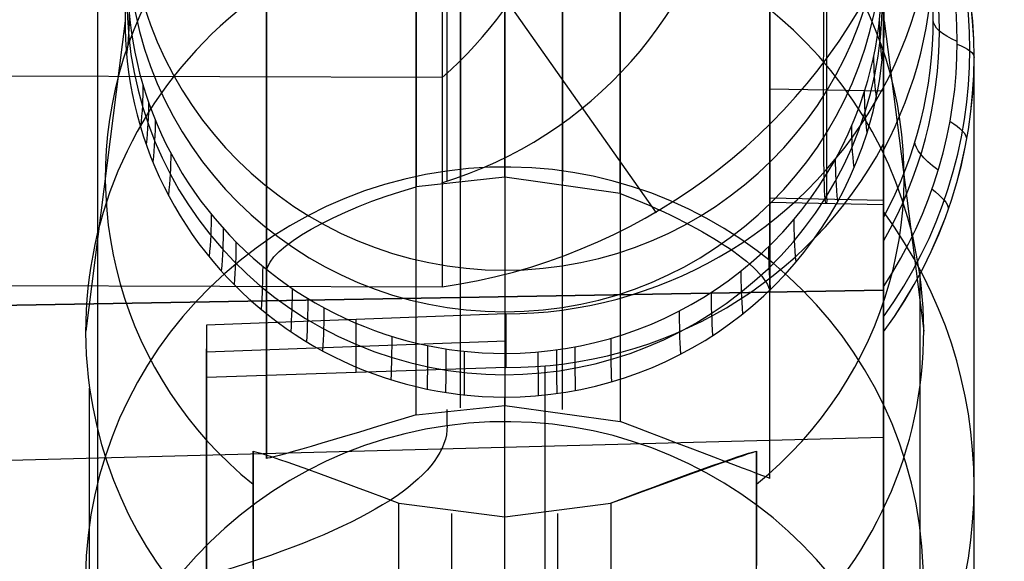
# Model space of a CAD drawing. Extents: x -15 to 7, y 1 to 148.
# Tile 96 of 194: x 3.13 to 5.09, y 133.74 to 134.81. Entities that reach past the tile are written whole.
import ezdxf

# ---------------------------------------------------------------- set-up
doc = ezdxf.new("R2010")
doc.units = 0
doc.layers.add('DEFAULT', color=7, linetype='CONTINUOUS')

msp = doc.modelspace()

# ---------------------------------------------------------------- linework, layer by layer
at = {"layer": 'DEFAULT', "color": 254}
for p, q in [((3.9686, 140.8521, -100.7887), (3.9686, 134.6957, -100.7887)), ((3.2842, 116.8059, -107.1217), (3.2842, 139.6823, -102.2592)), ((3.9167, 136.6546, -15.6955), (3.9167, 134.4787, -15.3939)), ((4.0047, 136.6554, -15.6949), (4.0047, 134.4928, -15.3951)), ((4.0927, 134.4975, -15.3949), (4.0927, 136.6563, -15.6942)), ((4.2073, 136.6552, -15.6951), (4.2073, 134.4896, -15.3949)), ((4.322, 134.4654, -15.3925), (4.322, 136.6541, -15.6959)), ((3.6193, 136.6134, -15.9927), (3.6193, 134.3099, -15.6733)), ((4.6193, 136.6129, -15.9931), (4.6193, 134.2701, -15.6683)), ((3.6193, 134.1025, -17.1687), (3.6193, 136.4503, -17.1687)), ((3.6193, 133.9395, -18.3447), (3.6193, 136.243, -18.6641)), ((4.6193, 133.8998, -18.3388), (4.6193, 136.2426, -18.6636)), ((3.9167, 134.0259, -18.6596), (3.9167, 136.2018, -18.9612)), ((4.0047, 134.0399, -18.6623), (4.0047, 136.2025, -18.9621)), ((4.0927, 136.2031, -18.963), (4.0927, 134.0444, -18.6637)), ((4.2073, 134.0367, -18.6616), (4.2073, 136.2023, -18.9618)), ((4.322, 136.2014, -18.9607), (4.322, 134.0127, -18.6573)), ((4.0927, 135.7969, -5.4141), (4.0927, 134.3132, -5.2084)), ((4.6193, 134.0624, -17.1659), (4.6193, 135.7456, -17.1659)), ((4.6193, 134.6382, -17.4027), (4.6193, 135.6477, -17.4027)), ((4.845, 26.5854, -55.5486), (4.845, 135.6283, -55.5486)), ((4.845, 135.2811, -7.6875), (4.845, 133.5677, -20.0466)), ((3.9784, 134.4896, -15.3949), (3.9784, 135.0087, -11.6502)), ((4.845, 115.3038, -104.8425), (4.845, 134.9216, -100.6726)), ((4.6193, 134.8894, -15.5907), (4.6193, 134.4568, -18.7111)), ((4.7322, 134.8877, -15.5885), (4.7322, 134.4545, -18.7128)), ((4.845, 134.4523, -18.7145), (4.845, 134.886, -15.5862)), ((4.1004, 134.8424, -100.7755), (4.3933, 134.4267, -100.7899)), ((3.3385, 134.8083, -7.0909), (3.2602, 134.1921, -11.5358)), ((4.8468, 134.8083, -7.0909), (4.9252, 134.1921, -11.5358)), ((5.0252, 133.0227, -19.971), (5.0252, 134.7359, -7.6137)), ((3.9686, 134.6957, -100.7887), (-1.5, 134.7107, -100.9319)), ((4.6193, 134.6731, -17.1507), (4.845, 134.6692, -17.1501)), ((4.845, 134.4175, -7.0423), (4.845, 134.5638, -5.98)), ((4.0927, 134.4975, -15.3949), (3.9167, 134.4787, -15.3939)), ((4.322, 134.4654, -15.3925), (4.0927, 134.4975, -15.3949)), ((4.6193, 134.4568, -18.7111), (4.6193, 134.4473, -18.8485)), ((4.6193, 134.4568, -18.7111), (4.845, 134.4523, -18.7145)), ((4.845, 134.4428, -18.8518), (4.6193, 134.4473, -18.8485)), ((4.845, 134.4428, -18.8518), (4.845, 134.4523, -18.7145)), ((4.845, 134.2803, -7.3337), (4.845, 134.4175, -7.0423)), ((3.6193, 134.3099, -15.6733), (3.6193, 133.9395, -18.3447)), ((4.0927, 134.3132, -5.2084), (4.0927, 134.1479, -6.4003)), ((-1.5, 134.2951, -100.9756), (3.9686, 134.28, -100.8324)), ((4.9173, 134.3053, -11.5515), (4.9173, 133.3017, -18.791)), ((4.845, 134.2735, -95.7639), (-0.149, 134.1864, -95.6767)), ((-0.149, 134.1864, -81.0568), (4.845, 134.2735, -80.9696)), ((4.845, 134.2735, -88.3667), (-0.149, 134.1864, -88.3667)), ((-0.149, 134.1864, -81.0568), (4.845, 134.2735, -80.9696)), ((4.6193, 133.8998, -18.3388), (4.6193, 134.2701, -15.6683)), ((4.845, 134.1906, -7.5399), (4.845, 134.2803, -7.3337)), ((4.845, 134.2735, -80.9696), (4.845, 134.2735, -95.7639)), ((4.0948, 134.2265, -5.1196), (3.5, 134.2038, -5.1217)), ((3.7975, 134.11, -5.8847), (3.7975, 134.2151, -5.1207)), ((4.0948, 134.2265, -5.1196), (4.0948, 134.1199, -5.8941)), ((4.0948, 134.1199, -5.8941), (4.0948, 134.2265, -5.1196)), ((3.5, 134.2038, -5.1217), (3.5, 133.6861, -5.05)), ((3.5, 134.2038, -5.1217), (3.5, 134.1, -5.8754)), ((4.845, 132.4776, -19.8954), (4.845, 134.1906, -7.5399)), ((3.5, 134.151, -5.5052), (4.0948, 134.173, -5.5082)), ((3.5, 133.6293, -5.4627), (3.5, 134.1569, -5.4627)), ((4.0948, 134.1199, -5.8941), (3.5, 134.1, -5.8754)), ((3.2681, 133.0736, -18.7712), (3.2681, 134.0789, -11.5201)), ((4.0927, 133.8233, -8.5085), (4.0927, 134.0613, -6.9873)), ((3.9167, 134.0259, -18.6596), (4.0927, 134.0444, -18.6637)), ((3.9784, 134.0043, -18.8951), (3.9784, 134.0367, -18.6616)), ((4.0927, 134.0444, -18.6637), (4.322, 134.0127, -18.6573)), ((4.845, 133.9807, -26.5925), (-3.745, 133.7557, -26.8174)), ((4.845, 133.9807, -33.9324), (-3.745, 133.7557, -33.7074)), ((4.845, 133.9807, -30.2624), (-3.745, 133.7557, -30.2624)), ((4.845, 133.9807, -26.5925), (4.845, 133.9807, -33.9324)), ((4.845, 132.2807, -26.5925), (4.845, 133.9807, -26.5925)), ((4.845, 133.9807, -33.9324), (4.845, 132.2807, -33.9324)), ((3.5927, 133.9535, -8.8367), (3.5927, 132.9124, -8.6923)), ((3.5927, 133.727, -10.2394), (3.5927, 133.9535, -8.8367)), ((4.5927, 132.9124, -8.6923), (4.5927, 133.9535, -8.8367)), ((4.5927, 133.9535, -8.8367), (4.5927, 133.727, -10.2394)), ((3.5, 133.8934, -5.8448), (3.5, 133.8934, -5.0787)), ((3.5927, 133.8518, -9.4659), (3.5927, 132.8228, -9.4659)), ((3.8822, 133.8508, -8.5197), (4.0927, 133.8233, -8.5085)), ((3.8822, 133.0975, -8.4153), (3.8822, 133.8508, -8.5197)), ((4.0927, 133.8233, -8.5085), (4.3032, 133.8508, -8.5197)), ((4.3032, 133.8508, -8.5197), (4.3032, 133.0975, -8.4153)), ((4.5927, 132.8228, -9.4659), (4.5927, 133.8518, -9.4659)), ((3.9874, 133.1195, -8.4146), (3.9874, 133.8298, -8.5131)), ((4.0927, 133.127, -8.412), (4.0927, 133.8233, -8.5085)), ((4.198, 133.1195, -8.4146), (4.198, 133.8298, -8.5131))]:
    msp.add_line(p, q, dxfattribs=at)
at = {"layer": 'DEFAULT', "color": 254, "extrusion": (-0.008727, 0.137319, 0.990488)}
msp.add_arc((-12.6527, -133.9766, 13.3252), 0.849, 86.3962, 266.4004, dxfattribs=at)
at = {"layer": 'DEFAULT', "color": 254, "extrusion": (-5.21113e-15, 0.137324, 0.990526)}
msp.add_arc((-4.0927, -134.5049, 13.2854), 0.749, 270, 90, dxfattribs=at)
at = {"layer": 'DEFAULT', "color": 254, "extrusion": (-1.21125e-29, 0.137324, 0.990526)}
msp.add_arc((-4.0927, -134.5049, 13.2854), 0.749, 90, 270, dxfattribs=at)
at = {"layer": 'DEFAULT', "color": 254, "extrusion": (0, 0.137324, 0.990526)}
for start, end in [(270, 90), (90, 270)]:
    msp.add_arc((-4.0927, -134.5049, 12.6838), 0.749, start, end, dxfattribs=at)
at = {"layer": 'DEFAULT', "color": 254, "extrusion": (-1.66187e-13, 0.137324, 0.990526)}
msp.add_arc((-4.0927, -134.5049, 11.7855), 0.7503, 162.6494, 342.6494, dxfattribs=at)
at = {"layer": 'DEFAULT', "color": 254, "extrusion": (-2.02069e-08, 0.137324, 0.990526)}
msp.add_arc((-4.0927, -134.5049, 12.0821), 0.749, 162.6487, 270.0007, dxfattribs=at)
at = {"layer": 'DEFAULT', "color": 254, "extrusion": (1.31041e-08, 0.137325, 0.990526)}
msp.add_arc((-4.0927, -134.5049, 11.4888), 0.7541, 162.6488, 270.0007, dxfattribs=at)
at = {"layer": 'DEFAULT', "color": 254, "extrusion": (-0.026703, -0.065799, 0.997476)}
msp.add_arc((-47.6827, 119.186, -109.5031), 0.795, 333.0514, 25.1834, dxfattribs=at)
at = {"layer": 'DEFAULT', "color": 254, "extrusion": (-7.19126e-05, 0.136365, 0.990659)}
msp.add_arc((-4.166, -134.5176, 12.3355), 0.849, 152.0545, 207.8856, dxfattribs=at)
at = {"layer": 'DEFAULT', "color": 254, "extrusion": (1, -2.95145e-17, -2.71623e-15)}
msp.add_arc((135.4471, -18.8485, 4.6193), 0.9998, 179.9982, 262.1108, dxfattribs=at)
at = {"layer": 'DEFAULT', "color": 254, "extrusion": (0.999695, -0.019681, -0.014888)}
for start, end in [(180, 262.0898), (172.1073, 180)]:
    msp.add_arc((135.5122, -18.817, 2.3643), 1, start, end, dxfattribs=at)
at = {"layer": 'DEFAULT', "color": 254, "extrusion": (1, -1.80613e-15, -6.7622e-16)}
msp.add_arc((135.4426, -18.8519, 4.845), 0.9998, 179.9982, 262.1108, dxfattribs=at)
at = {"layer": 'DEFAULT', "color": 254, "extrusion": (-1.9246e-14, 0.137324, 0.990526)}
msp.add_arc((-4.0927, -134.5049, 9.2338), 0.7935, 270, 50.9417, dxfattribs=at)
at = {"layer": 'DEFAULT', "color": 254, "extrusion": (-9.62299e-15, 0.137324, 0.990526)}
msp.add_arc((-4.0927, -134.5049, 9.2338), 0.7935, 129.0583, 270, dxfattribs=at)
at = {"layer": 'DEFAULT', "color": 254, "extrusion": (8.55939e-05, 0.136838, 0.990594)}
msp.add_arc((-4.0108, -134.5133, 11.0035), 0.9217, 144.4929, 215.5784, dxfattribs=at)
at = {"layer": 'DEFAULT', "color": 254, "extrusion": (1.0198e-05, 0.134155, 0.99096)}
msp.add_arc((-4.0846, -134.5396, 10.5307), 0.9304, 143.745, 216.2637, dxfattribs=at)
at = {"layer": 'DEFAULT', "color": 254, "extrusion": (9.92183e-06, 0.134155, 0.99096)}
msp.add_arc((-4.0848, -134.5396, 10.5307), 0.9304, 143.7453, 216.2631, dxfattribs=at)
at = {"layer": 'DEFAULT', "color": 254, "extrusion": (-0.00098358, 0.139375, 0.990239)}
msp.add_arc((-5.0468, -134.4511, 11.4485), 0.8959, 146.3476, 212.8515, dxfattribs=at)
at = {"layer": 'DEFAULT', "color": 254, "extrusion": (-0.007275, 0.143898, 0.989566)}
msp.add_arc((-10.8966, -134.053, 12.1821), 0.8602, 147.6955, 206.5726, dxfattribs=at)
at = {"layer": 'DEFAULT', "color": 254, "extrusion": (-0.016451, 0.148629, 0.988756)}
msp.add_arc((-18.9012, -133.1023, 12.9356), 0.849, 145.8264, 201.6818, dxfattribs=at)
at = {"layer": 'DEFAULT', "color": 254, "extrusion": (-2.04619e-08, 0.137324, 0.990526)}
msp.add_arc((-4.0927, -134.5049, 12.0821), 0.749, 342.6491, 90.0001, dxfattribs=at)
at = {"layer": 'DEFAULT', "color": 254, "extrusion": (-0.026614, -0.172432, 0.984662)}
msp.add_arc((-16.9582, 114.6282, -122.549), 0.8296, 296.1245, 358.9401, dxfattribs=at)
at = {"layer": 'DEFAULT', "color": 254, "extrusion": (6.02916e-14, 0.137324, 0.990526)}
msp.add_arc((-4.0927, -134.5049, 11.7855), 0.7503, 342.6494, 162.6494, dxfattribs=at)
at = {"layer": 'DEFAULT', "color": 254, "extrusion": (-8.68897e-08, 0.137325, 0.990526)}
msp.add_arc((-4.0928, -134.5049, 11.4888), 0.7542, 342.6493, 89.9999, dxfattribs=at)
at = {"layer": 'DEFAULT', "color": 254, "extrusion": (0.000867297, 0.137814, 0.990458)}
msp.add_arc((-3.2481, -134.5243, 7.0706), 0.8325, 270.358, 8.2507, dxfattribs=at)
at = {"layer": 'DEFAULT', "color": 254, "extrusion": (-0.000627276, 0.138242, 0.990398)}
msp.add_arc((-4.7015, -134.4786, 7.123), 0.8325, 187.6348, 269.7418, dxfattribs=at)
at = {"layer": 'DEFAULT', "color": 254, "extrusion": (-0.026177, -0.20784, 0.977812)}
msp.add_arc((-13.1575, 110.7498, -126.6079), 1.1597, 285.7762, 342.278, dxfattribs=at)
at = {"layer": 'DEFAULT', "color": 254, "extrusion": (-0.089972, 0.986509, -0.136767)}
msp.add_arc((18.4191, 12.3129, 133.5912), 34, 180.71464, 181.71464, dxfattribs=at)
at = {"layer": 'DEFAULT', "color": 254, "extrusion": (0.105414, 0.985007, -0.136559)}
msp.add_arc((-24.4609, 12.4409, 134.1869), 34, 358.16272, 359.16272, dxfattribs=at)
at = {"layer": 'DEFAULT', "color": 254, "extrusion": (0.000676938, 0.989854, -0.142084)}
msp.add_arc((-5.8517, 12.1273, 134.4547), 1, 342.2029, 359.9905, dxfattribs=at)
at = {"layer": 'DEFAULT', "color": 254, "extrusion": (0.000469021, 0.992456, -0.1226)}
msp.add_arc((-4.2615, 8.9626, 134.6548), 0.7, 162.2003, 179.9963, dxfattribs=at)
at = {"layer": 'DEFAULT', "color": 254, "extrusion": (0.202701, 0.969963, -0.134474)}
msp.add_arc((-11.1484, 12.4002, 132.5423), 34, 357.39029, 358.39029, dxfattribs=at)
at = {"layer": 'DEFAULT', "color": 254, "extrusion": (-0.281935, 0.950344, -0.131754)}
msp.add_arc((-7.5658, 11.7957, 127.8947), 34, 182.23837, 183.23837, dxfattribs=at)
at = {"layer": 'DEFAULT', "color": 254, "extrusion": (0.999654, -0.002751, 0.026177)}
msp.add_arc((134.7062, -102.8484, 0.9583), 2, 90.0041, 102, dxfattribs=at)
at = {"layer": 'DEFAULT', "color": 254, "extrusion": (2.06152e-08, 0.137324, 0.990526)}
msp.add_arc((-4.0927, -134.5049, 12.0821), 0.749, 90.0009, 162.6488, dxfattribs=at)
at = {"layer": 'DEFAULT', "color": 254, "extrusion": (0.298218, 0.945455, -0.131076)}
msp.add_arc((1.9541, 12.0117, 129.6052), 34, 356.6325, 357.6325, dxfattribs=at)
at = {"layer": 'DEFAULT', "color": 254, "extrusion": (-0.328715, 0.935482, -0.129693)}
msp.add_arc((-13.8662, 11.4628, 125.6851), 34, 182.60929, 183.60929, dxfattribs=at)
at = {"layer": 'DEFAULT', "color": 254, "extrusion": (-0.374975, 0.918252, -0.127304)}
msp.add_arc((-20.0821, 11.0545, 123.1561), 34, 182.97589, 183.97589, dxfattribs=at)
at = {"layer": 'DEFAULT', "color": 254, "extrusion": (0.39083, 0.911742, -0.126402)}
msp.add_arc((14.6856, 11.3042, 125.4063), 34, 355.89853, 356.89853, dxfattribs=at)
at = {"layer": 'DEFAULT', "color": 254, "extrusion": (0.180243, 0.974252, -0.135444)}
msp.add_arc((20.2548, 10.5076, 133.0398), 0.7, 160.7472, 178.5683, dxfattribs=at)
at = {"layer": 'DEFAULT', "color": 254, "extrusion": (5.41058e-08, 0.137325, 0.990526)}
msp.add_arc((-4.0926, -134.5049, 11.4888), 0.7542, 90.0002, 162.6496, dxfattribs=at)
at = {"layer": 'DEFAULT', "color": 254, "extrusion": (-0.007111, 0.137321, 0.990501)}
for centre, start, end in [((-11.0006, -134.1175, 3.3398), 184.957, 4.957), ((-10.9745, -134.1189, -0.3423), 184.957, 4.957), ((-11.0006, -134.1175, 3.3397), 4.957, 184.957)]:
    msp.add_arc(centre, 0.8325, start, end, dxfattribs=at)
at = {"layer": 'DEFAULT', "color": 254, "extrusion": (0.026005, 0.147358, 0.988741)}
msp.add_arc((19.422, -133.0145, 14.0424), 0.8496, 99.9142, 161.9767, dxfattribs=at)
at = {"layer": 'DEFAULT', "color": 254, "extrusion": (1, 7.80201e-13, 5.62182e-12)}
msp.add_arc((61.766, -493.8639, 4.845), 493.2851, 81.513428, 81.684191, dxfattribs=at)
at = {"layer": 'DEFAULT', "color": 254, "extrusion": (0.288627, 0.948109, -0.133358)}
msp.add_arc((33.4959, 10.3962, 129.9441), 1, 339.8986, 357.7375, dxfattribs=at)
at = {"layer": 'DEFAULT', "color": 254, "extrusion": (-0.46414, 0.87737, -0.121637)}
msp.add_arc((-32.0165, 10.047, 117.2398), 34, 183.68175, 184.68175, dxfattribs=at)
at = {"layer": 'DEFAULT', "color": 254, "extrusion": (0.47946, 0.86925, -0.120511)}
msp.add_arc((26.8929, 10.3212, 119.9989), 34, 355.19707, 356.19707, dxfattribs=at)
at = {"layer": 'DEFAULT', "color": 254, "extrusion": (-0.27504, 0.924026, -0.265572)}
msp.add_arc((-42.1073, 18.7685, 127.2728), 0.3236, 5.9446, 92.0118, dxfattribs=at)
at = {"layer": 'DEFAULT', "color": 254, "extrusion": (0.357566, 0.899421, -0.251372)}
msp.add_arc((45.6387, 16.5822, 126.3557), 0.3313, 86.4768, 172.0624, dxfattribs=at)
at = {"layer": 'DEFAULT', "color": 254, "extrusion": (0.326928, 0.937184, -0.121675)}
msp.add_arc((40.2831, 8.0962, 128.5384), 0.7, 159.5648, 177.4071, dxfattribs=at)
at = {"layer": 'DEFAULT', "color": 254, "extrusion": (-0.627637, 0.771131, -0.106908)}
msp.add_arc((-53.7058, 7.4546, 102.1442), 34, 184.97302, 185.97302, dxfattribs=at)
at = {"layer": 'DEFAULT', "color": 254, "extrusion": (4.82611e-14, 0.137324, 0.990526)}
msp.add_arc((-4.0948, -134.5049, 4.7617), 0.9303, 143.7404, 216.2596, dxfattribs=at)
at = {"layer": 'DEFAULT', "color": 254, "extrusion": (0.640982, 0.760285, -0.105404)}
msp.add_arc((49.2046, 7.7572, 105.8634), 34, 353.92179, 354.92179, dxfattribs=at)
at = {"layer": 'DEFAULT', "color": 254, "extrusion": (-0.665347, 0.739462, -0.102517)}
msp.add_arc((-58.6642, 6.7221, 97.6895), 34, 185.27018, 186.27018, dxfattribs=at)
at = {"layer": 'DEFAULT', "color": 254, "extrusion": (-0.701283, 0.70613, -0.097896)}
msp.add_arc((-63.3705, 5.978, 93.0162), 34, 185.55309, 186.55309, dxfattribs=at)
at = {"layer": 'DEFAULT', "color": 254, "extrusion": (0.713513, 0.694005, -0.096215)}
msp.add_arc((59.2604, 6.2791, 97.16), 34, 353.35069, 354.35069, dxfattribs=at)
at = {"layer": 'DEFAULT', "color": 254, "extrusion": (0.76758, -0.634881, 0.088019)}
msp.add_arc((71.9967, 4.4888, -83.07), 34, 352.9257, 353.9257, dxfattribs=at)
at = {"layer": 'DEFAULT', "color": 254, "extrusion": (0.778626, 0.621544, -0.086169)}
msp.add_arc((68.3193, 4.7775, 87.5869), 34, 352.83895, 353.83895, dxfattribs=at)
at = {"layer": 'DEFAULT', "color": 254, "extrusion": (-0.000867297, 0.136835, 0.990593)}
msp.add_arc((-4.9431, -134.48, 6.9305), 0.8325, 89.6412, 187.5339, dxfattribs=at)
at = {"layer": 'DEFAULT', "color": 254, "extrusion": (0.826516, -0.557581, 0.077302)}
msp.add_arc((79.5889, 3.0414, -72.332), 34, 352.4632, 353.4632, dxfattribs=at)
at = {"layer": 'DEFAULT', "color": 254, "extrusion": (0.836157, 0.543294, -0.075321)}
msp.add_arc((76.3627, 3.3109, 77.1967), 34, 352.38762, 353.38762, dxfattribs=at)
at = {"layer": 'DEFAULT', "color": 254, "extrusion": (1, 0, 0)}
for centre, radius, start, end in [((132.4739, -95.764, 4.845), 1.7996, 269.9964, 0.0036), ((61.766, -493.8639, 4.1725), 493.3027, 81.56548, 81.632182)]:
    msp.add_arc(centre, radius, start, end, dxfattribs=at)
at = {"layer": 'DEFAULT', "color": 254, "extrusion": (1, -2.87616e-15, -1.88915e-15)}
msp.add_arc((132.4739, -80.9695, 4.845), 1.7996, 359.9964, 90.0036, dxfattribs=at)
at = {"layer": 'DEFAULT', "color": 254, "extrusion": (0.8532, -0.516642, 0.071626)}
msp.add_arc((82.9959, 2.3491, -66.6636), 34, 352.25407, 353.25407, dxfattribs=at)
at = {"layer": 'DEFAULT', "color": 254, "extrusion": (0.877939, -0.474236, 0.065747)}
msp.add_arc((86.1325, 1.6877, -60.8041), 34, 352.06035, 353.06035, dxfattribs=at)
at = {"layer": 'DEFAULT', "color": 254, "extrusion": (0.886042, 0.459213, -0.063664)}
msp.add_arc((83.388, 1.9297, 65.9835), 34, 351.99693, 352.99693, dxfattribs=at)
at = {"layer": 'DEFAULT', "color": 254, "extrusion": (0.954339, -0.295894, 0.041022)}
msp.add_arc((95.6024, -0.4615, -36.2741), 34, 351.46311, 352.46311, dxfattribs=at)
at = {"layer": 'DEFAULT', "color": 254, "extrusion": (0.959393, 0.279401, -0.038736)}
msp.add_arc((93.9195, -0.3035, 41.8667), 34, 351.42367, 352.42366, dxfattribs=at)
at = {"layer": 'DEFAULT', "color": 254, "extrusion": (0.979036, -0.201758, 0.027971)}
msp.add_arc((98.5065, -1.1775, -23.3901), 34, 351.2704, 352.2704, dxfattribs=at)
at = {"layer": 'DEFAULT', "color": 254, "extrusion": (0.987906, -0.153582, 0.021292)}
msp.add_arc((99.4899, -1.4313, -16.8119), 34, 351.20123, 352.20122, dxfattribs=at)
at = {"layer": 'DEFAULT', "color": 254, "extrusion": (0.994333, -0.105307, 0.014599)}
msp.add_arc((100.1472, -1.6091, -10.2303), 34, 351.15113, 352.15112, dxfattribs=at)
at = {"layer": 'DEFAULT', "color": 254, "extrusion": (0.996025, 0.088225, -0.012231)}
msp.add_arc((99.5803, -1.5539, 16.0566), 34, 351.13793, 352.13793, dxfattribs=at)
at = {"layer": 'DEFAULT', "color": 254, "extrusion": (0.990429, 0.136716, -0.018954)}
msp.add_arc((98.6372, -1.3484, 22.6184), 34, 351.18156, 352.18156, dxfattribs=at)
at = {"layer": 'DEFAULT', "color": 254, "extrusion": (0.9824, 0.185019, -0.025651)}
msp.add_arc((97.3708, -1.068, 29.1446), 34, 351.24416, 352.24416, dxfattribs=at)
at = {"layer": 'DEFAULT', "color": 254, "extrusion": (1, -3.77554e-10, -2.55269e-09)}
msp.add_arc((61.766, -493.864, 3.5), 493.3204, 81.568497, 81.629203, dxfattribs=at)
at = {"layer": 'DEFAULT', "color": 254, "extrusion": (0.000627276, 0.136406, 0.990653)}
msp.add_arc((-3.4756, -134.5286, 6.8788), 0.8325, 8.1533, 90.2603, dxfattribs=at)
at = {"layer": 'DEFAULT', "color": 254, "extrusion": (-0.295272, 0.955269, -0.016622)}
msp.add_arc((-43.3337, -16.2262, 127.1845), 0.3219, 272.1641, 358.7971, dxfattribs=at)
at = {"layer": 'DEFAULT', "color": 254, "extrusion": (0.357593, 0.933873, -0.002822)}
msp.add_arc((43.899, -17.9686, 126.7491), 0.3313, 182.1688, 267.7558, dxfattribs=at)
at = {"layer": 'DEFAULT', "color": 254, "extrusion": (4.15556e-15, 0.990526, -0.137324)}
msp.add_arc((1.2073, -0.3132, 135.3295), 5.1857, 180.009, 270.4164, dxfattribs=at)
at = {"layer": 'DEFAULT', "color": 254, "extrusion": (0.354514, 0.93482, -0.020779)}
msp.add_arc((43.8123, -6.2153, 126.6797), 0.3273, 1.6901, 86.5023, dxfattribs=at)
at = {"layer": 'DEFAULT', "color": 254, "extrusion": (-0.354226, 0.934935, -0.02048)}
msp.add_arc((-51.4274, -6.3125, 123.792), 0.3273, 93.5048, 178.3021, dxfattribs=at)
at = {"layer": 'DEFAULT', "color": 254, "extrusion": (-0.344597, 0.938693, -0.010464)}
msp.add_arc((-50.1453, -7.548, 124.251), 0.3287, 93.7182, 178.0703, dxfattribs=at)

doc.saveas('drawing.dxf')
